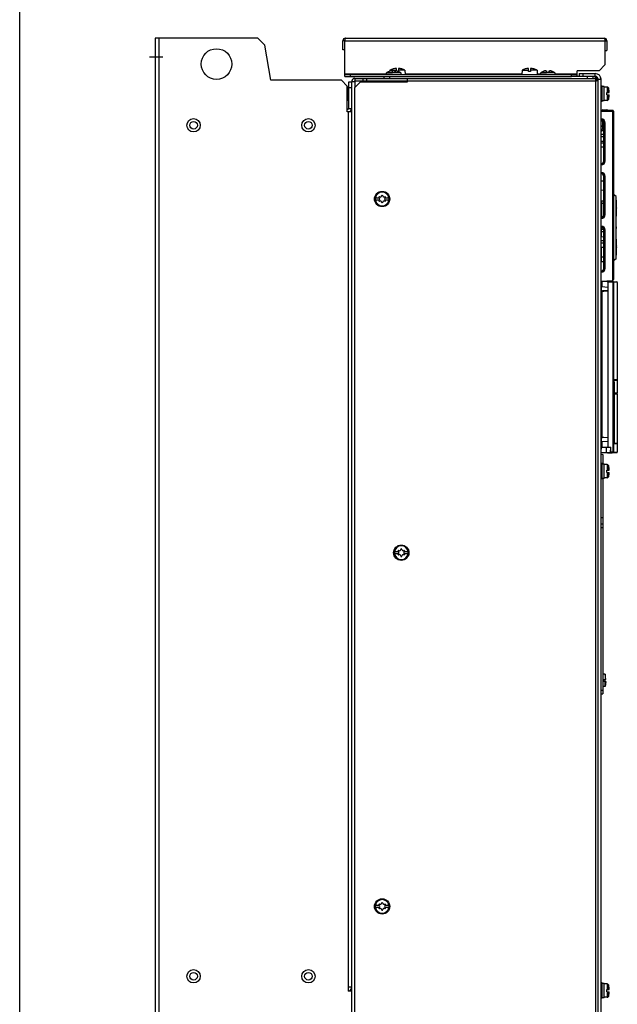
# Model space of a CAD drawing. Header units: millimetres. Extents: x 0 to 1800, y 0 to 1500.
# Tile 14 of 29: x 0 to 312, y 534 to 1048. Entities that reach past the tile are written whole.
import ezdxf

# ---------------------------------------------------------------- set-up
doc = ezdxf.new("R2010")
doc.units = ezdxf.units.MM
doc.header["$LTSCALE"] = 99
doc.linetypes.add('CENTER', pattern=[0.6, 0.375, -0.075, 0.075, -0.075])
doc.layers.get('0').update_dxf_attribs({"linetype": 'CONTINUOUS'})
for name, color, linetype in [('002_AXIS', 7, 'CONTINUOUS'), ('00_COMPONENTS', 7, 'CONTINUOUS'), ('03_AXES', 7, 'CONTINUOUS')]:
    doc.layers.add(name, color=color, linetype=linetype)

msp = doc.modelspace()

# ---------------------------------------------------------------- linework, layer by layer
at = {"color": 7, "linetype": 'CONTINUOUS'}
for p, q in [((0, 0), (0, 1500)), ((168.79, 1032.61), (168.79, 1037.31)), ((169.79, 1037.31), (168.79, 1037.31)), ((169.79, 1018.61), (169.79, 1037.31)), ((170.09, 1038.61), (305.29, 1038.61)), ((305.59, 1037.31), (305.59, 1024.61)), ((169.79, 1032.61), (168.79, 1032.61)), ((305.59, 1024.61), (302.59, 1021.61)), ((169.79, 1019.61), (291.09, 1019.61)), ((172.79, 1018.61), (172.79, 1019.61)), ((190.29, 1017.61), (190.29, 1018.61)), ((193.29, 1021.39), (193.36, 1021.41)), ((193.3, 1021.39), (193.29, 1021.39)), ((193.29, 1021.39), (193.29, 1021.39)), ((193.29, 1017.61), (193.29, 1018.61)), ((193.36, 1021.41), (193.3, 1021.39)), ((193.51, 1021.45), (193.36, 1021.41)), ((193.37, 1021.83), (196.74, 1021.83)), ((193.59, 1021.47), (193.51, 1021.45)), ((194.27, 1021.55), (194.27, 1021.39)), ((194.69, 1020.61), (194.69, 1021.47)), ((195.89, 1020.61), (194.69, 1020.61)), ((195.04, 1022.52), (195.04, 1022.53)), ((195.89, 1021.47), (195.89, 1020.61)), ((196.31, 1021.55), (196.31, 1021.39)), ((196.74, 1021.53), (196.74, 1022.83)), ((197.29, 1021.39), (196.99, 1021.47)), ((197.29, 1021.39), (197.29, 1021.39)), ((197.29, 1021.39), (197.29, 1021.39)), ((197.29, 1021.39), (197.29, 1021.39)), ((197.84, 1022.83), (197.84, 1021.26)), ((201.22, 1021.83), (197.84, 1021.83)), ((199.54, 1022.53), (199.54, 1022.52)), ((262.37, 1021.83), (265.74, 1021.83)), ((264.04, 1022.52), (264.04, 1022.53)), ((265.74, 1021.26), (265.74, 1022.83)), ((266.84, 1021.26), (265.74, 1021.26)), ((266.84, 1022.83), (266.84, 1021.26)), ((270.22, 1021.83), (266.84, 1021.83)), ((268.54, 1022.53), (268.54, 1022.52)), ((273.79, 1021.39), (273.86, 1021.41)), ((273.8, 1021.39), (273.79, 1021.39)), ((273.79, 1021.39), (273.79, 1021.39)), ((273.86, 1021.41), (273.8, 1021.39)), ((274.01, 1021.45), (273.86, 1021.41)), ((274.09, 1021.47), (274.01, 1021.45)), ((274.77, 1021.55), (274.77, 1021.39)), ((275.19, 1020.61), (275.19, 1021.47)), ((276.39, 1020.61), (275.19, 1020.61)), ((276.39, 1021.47), (276.39, 1020.61)), ((276.81, 1021.55), (276.81, 1021.39)), ((277.79, 1021.39), (277.49, 1021.47)), ((277.79, 1021.39), (277.79, 1021.39)), ((277.79, 1021.39), (277.79, 1021.39)), ((277.79, 1021.39), (277.79, 1021.39)), ((288.09, 1018.61), (288.09, 1019.61)), ((296.29, 1018.61), (288.09, 1018.61)), ((291.09, 1018.61), (291.09, 1021.61)), ((302.59, 1021.61), (291.09, 1021.61)), ((292.09, 1020.13), (292.09, 1018.63)), ((300.59, 1018.63), (294.09, 1018.63)), ((296.29, 1018.61), (296.29, 1017.61)), ((299.29, 1018.61), (299.29, 1017.61)), ((302.09, 512.13), (302.09, 1017.13)), ((304.19, 1013.61), (303.59, 1013.61)), ((304.19, 1013.61), (303.59, 1013.61)), ((304.19, 1005.61), (304.19, 1013.61)), ((305.19, 1013.36), (304.19, 1013.36)), ((305.19, 1013.36), (304.19, 1013.36)), ((305.19, 1005.86), (305.19, 1013.36)), ((306.69, 1009.01), (306.69, 1010.21)), ((306.69, 1010.21), (307.86, 1010.21)), ((306.69, 1009.01), (307.86, 1009.01)), ((306.69, 1009.01), (307.86, 1009.01)), ((307.56, 1012.11), (307.58, 1012.11)), ((307.57, 1012.11), (307.58, 1012.11)), ((304.19, 1005.61), (303.59, 1005.61)), ((305.19, 1005.86), (304.19, 1005.86)), ((307.58, 1007.11), (307.56, 1007.11)), ((307.58, 1007.11), (307.56, 1007.11)), ((185.73, 955.21), (187.66, 955.21)), ((187.66, 954.01), (185.73, 954.01)), ((187.67, 955.2), (187.66, 955.21)), ((187.66, 954.01), (187.67, 954.02)), ((190.93, 955.21), (190.92, 955.2)), ((190.92, 954.02), (190.93, 954.01)), ((190.93, 955.21), (192.86, 955.21)), ((192.86, 954.01), (190.93, 954.01)), ((304.19, 816.42), (303.59, 816.42)), ((304.19, 808.42), (304.19, 816.42)), ((305.19, 816.17), (304.19, 816.17)), ((305.19, 808.67), (305.19, 816.17)), ((306.69, 813.02), (307.86, 813.02)), ((306.69, 811.82), (306.69, 813.02)), ((307.56, 814.92), (307.58, 814.92)), ((304.19, 808.42), (303.59, 808.42)), ((305.19, 808.67), (304.19, 808.67)), ((306.69, 811.82), (307.86, 811.82)), ((307.58, 809.92), (307.56, 809.92)), ((304.59, 784.83), (303.59, 784.83)), ((195.73, 770.46), (197.66, 770.46)), ((197.66, 769.26), (195.73, 769.26)), ((197.67, 770.45), (197.66, 770.46)), ((197.66, 769.26), (197.67, 769.27)), ((200.93, 770.46), (200.92, 770.45)), ((200.92, 769.27), (200.93, 769.26)), ((200.93, 770.46), (202.86, 770.46)), ((202.86, 769.26), (200.93, 769.26)), ((305.79, 706.33), (305.79, 703.63)), ((305.09, 703.63), (306.09, 703.63)), ((305.09, 703.63), (305.09, 702.63)), ((306.09, 702.63), (305.09, 702.63)), ((305.79, 699.93), (305.79, 702.63)), ((303.59, 696.13), (304.59, 696.13)), ((185.73, 585.71), (187.66, 585.71)), ((187.66, 584.51), (185.73, 584.51)), ((187.67, 585.7), (187.66, 585.71)), ((187.66, 584.51), (187.67, 584.52)), ((190.93, 585.71), (190.92, 585.7)), ((190.92, 584.52), (190.93, 584.51)), ((190.93, 585.71), (192.86, 585.71)), ((192.86, 584.51), (190.93, 584.51)), ((304.19, 545.13), (303.59, 545.13)), ((304.19, 537.13), (304.19, 545.13)), ((305.19, 544.88), (304.19, 544.88)), ((305.19, 537.38), (305.19, 544.88)), ((306.69, 541.73), (307.86, 541.73)), ((306.69, 540.53), (306.69, 541.73)), ((306.69, 540.53), (307.86, 540.53)), ((307.56, 543.63), (307.58, 543.63)), ((304.19, 537.13), (303.59, 537.13)), ((305.19, 537.38), (304.19, 537.38)), ((307.58, 538.63), (307.56, 538.63))]:
    msp.add_line(p, q, dxfattribs=at)
at = {"color": 9, "linetype": 'CONTINUOUS'}
for p, q in [((169.79, 1037.31), (305.59, 1037.31)), ((169.79, 1019.91), (191.29, 1019.91)), ((191.29, 1019.82), (199.29, 1019.82)), ((191.75, 1020.66), (194.69, 1020.66)), ((194.18, 1021.41), (194.18, 1021.47)), ((198.84, 1020.66), (195.89, 1020.66)), ((196.4, 1021.41), (196.4, 1021.47)), ((201.28, 1019.91), (262.3, 1019.91)), ((270.28, 1019.91), (271.79, 1019.91)), ((271.79, 1019.82), (279.79, 1019.82)), ((272.25, 1020.66), (275.19, 1020.66)), ((274.68, 1021.41), (274.68, 1021.47)), ((279.34, 1020.66), (276.39, 1020.66)), ((276.9, 1021.41), (276.9, 1021.47)), ((279.79, 1019.91), (291.09, 1019.91)), ((294.09, 1020.13), (294.09, 1018.63)), ((300.59, 1018.63), (300.59, 1020.13)), ((302.09, 1017.13), (303.59, 1017.13)), ((306.76, 1013.11), (306.76, 1010.21)), ((306.76, 1009.01), (306.76, 1006.11)), ((307.43, 1012.62), (307.43, 1010.21)), ((307.43, 1009.01), (307.43, 1006.6)), ((306.76, 815.92), (306.76, 813.02)), ((307.43, 815.43), (307.43, 813.02)), ((306.76, 811.82), (306.76, 808.92)), ((307.43, 811.82), (307.43, 809.41)), ((304.59, 782.83), (303.59, 782.83)), ((303.59, 698.13), (304.59, 698.13)), ((306.76, 544.63), (306.76, 541.73)), ((306.76, 540.53), (306.76, 537.63)), ((307.43, 544.14), (307.43, 541.73)), ((307.43, 540.53), (307.43, 538.12))]:
    msp.add_line(p, q, dxfattribs=at)
at = {"color": 3, "linetype": 'CONTINUOUS'}
for p, q in [((169.79, 1018.61), (288.09, 1018.61)), ((292.09, 1020.13), (300.59, 1020.13)), ((190.29, 1017.61), (296.59, 1017.61)), ((303.59, 512.13), (303.59, 1017.13)), ((304.59, 821.13), (303.59, 821.13)), ((304.59, 821.13), (304.59, 816.17)), ((304.59, 808.67), (304.59, 696.13)), ((304.59, 788.13), (303.59, 788.13))]:
    msp.add_line(p, q, dxfattribs=at)
at = {"color": 7, "linetype": 'CONTINUOUS'}
for centre in [(189.29, 954.61), (199.29, 769.86), (189.29, 585.11)]:
    msp.add_circle(centre, 4, dxfattribs=at)
for centre, radius, start, end in [((170.09, 1037.31), 1.3, 90, 180), ((305.29, 1037.31), 1.3, 0, 90), ((192.29, 1019.82), 1, 123.0557, 180), ((197.29, 1014.86), 7.99, 93.9485, 106.3615), ((197.29, 1014.86), 7.99, 73.6385, 86.0515), ((198.29, 1019.82), 1, 0, 56.9443), ((266.29, 1014.86), 7.99, 93.9485, 106.3615), ((266.29, 1014.86), 7.99, 73.6385, 86.0515), ((272.79, 1019.82), 1, 123.0557, 180), ((278.79, 1019.82), 1, 0, 56.9443), ((299.29, 1016.31), 2.3, 6.7679, 90), ((300.59, 1017.13), 1.5, 0, 90), ((306.76, 1012.41), 0.7, 17.5222, 90), ((306.76, 1012.41), 0.7, 17.5222, 90), ((297.89, 1009.61), 9.99, 3.444, 14.4957), ((297.89, 1009.61), 9.99, 345.5043, 356.556), ((297.89, 1009.61), 9.99, 356.5226, 356.556), ((306.76, 1006.81), 0.7, 270, 342.4778), ((189.29, 956.31), 0.3, 0, 180), ((189.29, 954.61), 3.61, 170.4403, 189.5597), ((187.82, 955.46), 0.3, 60, 236.4427), ((187.82, 953.76), 0.3, 123.5573, 300), ((187.33, 954.61), 0.681, 300, 60), ((188.31, 956.31), 0.681, 240, 360), ((188.31, 952.91), 0.681, 0, 120), ((189.29, 952.91), 0.3, 180, 360), ((190.27, 956.31), 0.681, 180, 300), ((190.27, 952.91), 0.681, 60, 180), ((191.26, 954.61), 0.681, 120, 240), ((190.77, 955.46), 0.3, 303.5573, 120), ((190.77, 953.76), 0.3, 240, 56.4427), ((189.29, 954.61), 3.61, 350.4403, 9.5597), ((306.76, 815.22), 0.7, 17.5222, 90), ((297.89, 812.42), 9.99, 3.444, 14.4957), ((306.76, 809.62), 0.7, 270, 342.4778), ((297.89, 812.42), 9.99, 345.5043, 356.556), ((198.31, 771.56), 0.681, 240, 360), ((199.29, 771.56), 0.3, 0, 180), ((200.27, 771.56), 0.681, 180, 300), ((199.29, 769.86), 3.61, 170.4403, 189.5597), ((197.82, 770.71), 0.3, 60, 236.4427), ((197.82, 769.01), 0.3, 123.5573, 300), ((197.33, 769.86), 0.681, 300, 60), ((198.31, 768.16), 0.681, 0, 120), ((199.29, 768.16), 0.3, 180, 360), ((200.27, 768.16), 0.681, 60, 180), ((201.26, 769.86), 0.681, 120, 240), ((200.77, 770.71), 0.3, 303.5573, 120), ((200.77, 769.01), 0.3, 240, 56.4427), ((199.29, 769.86), 3.61, 350.4403, 9.5597), ((188.31, 586.81), 0.681, 240, 360), ((189.29, 586.81), 0.3, 0, 180), ((190.27, 586.81), 0.681, 180, 300), ((189.29, 585.11), 3.61, 170.4403, 189.5597), ((187.82, 585.96), 0.3, 60, 236.4427), ((187.82, 584.26), 0.3, 123.5573, 300), ((187.33, 585.11), 0.681, 300, 60), ((188.31, 583.41), 0.681, 0, 120), ((189.29, 583.41), 0.3, 180, 360), ((190.27, 583.41), 0.681, 60, 180), ((191.26, 585.11), 0.681, 120, 240), ((190.77, 585.96), 0.3, 303.5573, 120), ((190.77, 584.26), 0.3, 240, 56.4427), ((189.29, 585.11), 3.61, 350.4403, 9.5597), ((306.76, 543.93), 0.7, 17.5222, 90), ((297.89, 541.13), 9.99, 3.444, 14.4957), ((297.89, 541.13), 9.99, 345.5043, 356.556), ((306.76, 538.33), 0.7, 270, 342.4778)]:
    msp.add_arc(centre, radius, start, end, dxfattribs=at)
at = {"color": 3, "linetype": 'CONTINUOUS'}
msp.add_arc((300.59, 1017.13), 3, 0, 90, dxfattribs=at)
at = {"color": 9, "linetype": 'CONTINUOUS'}
for centre, start, end in [((189.29, 954.61), 9.7431, 170.2569), ((189.29, 954.61), 189.7431, 350.2569), ((199.29, 769.86), 9.7431, 170.2569), ((199.29, 769.86), 189.7431, 350.2569), ((189.29, 585.11), 9.7431, 170.2569), ((189.29, 585.11), 189.7431, 350.2569)]:
    msp.add_arc(centre, 3.55, start, end, dxfattribs=at)
at = {"color": 7, "linetype": 'CONTINUOUS'}
for points in [[(169.8, 1037.66), (169.8, 1037.54), (169.79, 1037.42), (169.79, 1037.31)], [(305.58, 1037.66), (305.59, 1037.54), (305.59, 1037.42), (305.59, 1037.31)]]:
    msp.add_open_spline(points, degree=3, dxfattribs=at)
for points, knots in [([(170.09, 1038.61), (170.05, 1038.61), (169.96, 1038.51), (169.86, 1038.2), (169.82, 1037.89), (169.8, 1037.66)], [0, 0, 0, 0, 0.117697, 0.321784, 1, 1, 1, 1]), ([(305.29, 1038.61), (305.33, 1038.61), (305.42, 1038.51), (305.53, 1038.2), (305.57, 1037.89), (305.58, 1037.66)], [0, 0, 0, 0, 0.117697, 0.321784, 1, 1, 1, 1]), ([(193.86, 1021.54), (193.84, 1021.53), (193.75, 1021.51), (193.66, 1021.49), (193.59, 1021.47)], [0, 0, 0, 0, 0.241391, 1, 1, 1, 1]), ([(194.04, 1021.57), (194.03, 1021.57), (193.97, 1021.56), (193.91, 1021.55), (193.86, 1021.54)], [0, 0, 0, 0, 0.23013, 1, 1, 1, 1]), ([(194.18, 1021.58), (194.17, 1021.58), (194.13, 1021.58), (194.08, 1021.57), (194.04, 1021.57)], [0, 0, 0, 0, 0.212545, 1, 1, 1, 1]), ([(194.14, 1021.43), (194.14, 1021.44), (194.16, 1021.46), (194.17, 1021.47), (194.18, 1021.47)], [0, 0, 0, 0, 0.378468, 1, 1, 1, 1]), ([(194.27, 1021.39), (194.25, 1021.39), (194.22, 1021.4), (194.18, 1021.4), (194.14, 1021.42), (194.14, 1021.43)], [0, 0, 0, 0, 0.388945, 0.687178, 1, 1, 1, 1]), ([(194.21, 1021.58), (194.21, 1021.58), (194.2, 1021.58), (194.19, 1021.58), (194.18, 1021.58)], [0, 0, 0, 0, 0.234218, 1, 1, 1, 1]), ([(194.18, 1021.47), (194.21, 1021.49), (194.24, 1021.51), (194.27, 1021.53), (194.27, 1021.55), (194.27, 1021.55)], [0, 0, 0, 0, 0.658389, 0.865096, 1, 1, 1, 1]), ([(194.26, 1021.57), (194.26, 1021.57), (194.24, 1021.58), (194.22, 1021.58), (194.21, 1021.58)], [0, 0, 0, 0, 0.193646, 1, 1, 1, 1]), ([(194.27, 1021.55), (194.27, 1021.56), (194.27, 1021.56), (194.26, 1021.57), (194.26, 1021.57)], [0, 0, 0, 0, 0.436485, 1, 1, 1, 1]), ([(194.69, 1021.47), (194.67, 1021.46), (194.6, 1021.43), (194.5, 1021.41), (194.39, 1021.4), (194.31, 1021.39), (194.27, 1021.39)], [0, 0, 0, 0, 0.203508, 0.462609, 0.74241, 1, 1, 1, 1]), ([(196.31, 1021.39), (196.28, 1021.39), (196.2, 1021.4), (196.09, 1021.41), (195.98, 1021.43), (195.92, 1021.46), (195.89, 1021.47)], [0, 0, 0, 0, 0.25759, 0.537391, 0.796492, 1, 1, 1, 1]), ([(196.33, 1021.57), (196.32, 1021.57), (196.32, 1021.56), (196.31, 1021.56), (196.31, 1021.55)], [0, 0, 0, 0, 0.563531, 1, 1, 1, 1]), ([(196.31, 1021.55), (196.31, 1021.55), (196.32, 1021.53), (196.35, 1021.51), (196.38, 1021.49), (196.4, 1021.47)], [0, 0, 0, 0, 0.134855, 0.341532, 1, 1, 1, 1]), ([(196.44, 1021.43), (196.44, 1021.42), (196.41, 1021.4), (196.36, 1021.4), (196.33, 1021.39), (196.31, 1021.39)], [0, 0, 0, 0, 0.312822, 0.611055, 1, 1, 1, 1]), ([(196.38, 1021.58), (196.37, 1021.58), (196.35, 1021.58), (196.34, 1021.57), (196.33, 1021.57)], [0, 0, 0, 0, 0.308398, 1, 1, 1, 1]), ([(196.4, 1021.58), (196.4, 1021.58), (196.39, 1021.58), (196.38, 1021.58), (196.38, 1021.58)], [0, 0, 0, 0, 0.265752, 1, 1, 1, 1]), ([(196.54, 1021.57), (196.53, 1021.57), (196.48, 1021.58), (196.44, 1021.58), (196.4, 1021.58)], [0, 0, 0, 0, 0.28599, 1, 1, 1, 1]), ([(196.4, 1021.47), (196.41, 1021.47), (196.43, 1021.46), (196.44, 1021.44), (196.44, 1021.43)], [0, 0, 0, 0, 0.621532, 1, 1, 1, 1]), ([(196.73, 1021.54), (196.71, 1021.54), (196.65, 1021.55), (196.59, 1021.56), (196.54, 1021.57)], [0, 0, 0, 0, 0.268139, 1, 1, 1, 1]), ([(196.99, 1021.47), (196.97, 1021.48), (196.88, 1021.5), (196.79, 1021.52), (196.73, 1021.54)], [0, 0, 0, 0, 0.255951, 1, 1, 1, 1]), ([(274.36, 1021.54), (274.34, 1021.53), (274.25, 1021.51), (274.16, 1021.49), (274.09, 1021.47)], [0, 0, 0, 0, 0.241391, 1, 1, 1, 1]), ([(274.54, 1021.57), (274.53, 1021.57), (274.47, 1021.56), (274.41, 1021.55), (274.36, 1021.54)], [0, 0, 0, 0, 0.23013, 1, 1, 1, 1]), ([(274.68, 1021.58), (274.67, 1021.58), (274.63, 1021.58), (274.58, 1021.57), (274.54, 1021.57)], [0, 0, 0, 0, 0.212545, 1, 1, 1, 1]), ([(274.64, 1021.43), (274.64, 1021.44), (274.66, 1021.46), (274.67, 1021.47), (274.68, 1021.47)], [0, 0, 0, 0, 0.378468, 1, 1, 1, 1]), ([(274.77, 1021.39), (274.75, 1021.39), (274.72, 1021.4), (274.68, 1021.4), (274.64, 1021.42), (274.64, 1021.43)], [0, 0, 0, 0, 0.388945, 0.687178, 1, 1, 1, 1]), ([(274.71, 1021.58), (274.71, 1021.58), (274.7, 1021.58), (274.69, 1021.58), (274.68, 1021.58)], [0, 0, 0, 0, 0.234218, 1, 1, 1, 1]), ([(274.68, 1021.47), (274.71, 1021.49), (274.74, 1021.51), (274.77, 1021.53), (274.77, 1021.55), (274.77, 1021.55)], [0, 0, 0, 0, 0.658389, 0.865096, 1, 1, 1, 1]), ([(274.76, 1021.57), (274.76, 1021.57), (274.74, 1021.58), (274.72, 1021.58), (274.71, 1021.58)], [0, 0, 0, 0, 0.193646, 1, 1, 1, 1]), ([(274.77, 1021.55), (274.77, 1021.56), (274.77, 1021.56), (274.76, 1021.57), (274.76, 1021.57)], [0, 0, 0, 0, 0.436485, 1, 1, 1, 1]), ([(275.19, 1021.47), (275.17, 1021.46), (275.1, 1021.43), (275, 1021.41), (274.89, 1021.4), (274.81, 1021.39), (274.77, 1021.39)], [0, 0, 0, 0, 0.203508, 0.462609, 0.74241, 1, 1, 1, 1]), ([(276.81, 1021.39), (276.78, 1021.39), (276.7, 1021.4), (276.59, 1021.41), (276.48, 1021.43), (276.42, 1021.46), (276.39, 1021.47)], [0, 0, 0, 0, 0.25759, 0.537391, 0.796492, 1, 1, 1, 1]), ([(276.83, 1021.57), (276.82, 1021.57), (276.82, 1021.56), (276.81, 1021.56), (276.81, 1021.55)], [0, 0, 0, 0, 0.563531, 1, 1, 1, 1]), ([(276.81, 1021.55), (276.81, 1021.55), (276.82, 1021.53), (276.85, 1021.51), (276.88, 1021.49), (276.9, 1021.47)], [0, 0, 0, 0, 0.134855, 0.341532, 1, 1, 1, 1]), ([(276.94, 1021.43), (276.94, 1021.42), (276.91, 1021.4), (276.86, 1021.4), (276.83, 1021.39), (276.81, 1021.39)], [0, 0, 0, 0, 0.312822, 0.611055, 1, 1, 1, 1]), ([(276.88, 1021.58), (276.87, 1021.58), (276.85, 1021.58), (276.84, 1021.57), (276.83, 1021.57)], [0, 0, 0, 0, 0.308398, 1, 1, 1, 1]), ([(276.9, 1021.58), (276.9, 1021.58), (276.89, 1021.58), (276.88, 1021.58), (276.88, 1021.58)], [0, 0, 0, 0, 0.265752, 1, 1, 1, 1]), ([(277.04, 1021.57), (277.03, 1021.57), (276.98, 1021.58), (276.94, 1021.58), (276.9, 1021.58)], [0, 0, 0, 0, 0.28599, 1, 1, 1, 1]), ([(276.9, 1021.47), (276.91, 1021.47), (276.93, 1021.46), (276.94, 1021.44), (276.94, 1021.43)], [0, 0, 0, 0, 0.621532, 1, 1, 1, 1]), ([(277.23, 1021.54), (277.21, 1021.54), (277.15, 1021.55), (277.09, 1021.56), (277.04, 1021.57)], [0, 0, 0, 0, 0.268139, 1, 1, 1, 1]), ([(277.49, 1021.47), (277.47, 1021.48), (277.38, 1021.5), (277.29, 1021.52), (277.23, 1021.54)], [0, 0, 0, 0, 0.255951, 1, 1, 1, 1])]:
    msp.add_open_spline(points, degree=3, knots=knots, dxfattribs=at)
at = {"layer": '002_AXIS', "color": 7, "linetype": 'CONTINUOUS'}
for p, q in [((305.59, 1037.31), (306.59, 1037.31)), ((306.59, 1037.31), (306.59, 1032.11)), ((305.59, 1032.11), (306.59, 1032.11)), ((191.29, 1019.82), (191.29, 1019.61)), ((199.29, 1019.82), (199.29, 1019.61)), ((271.79, 1019.82), (271.79, 1019.61)), ((279.79, 1019.82), (279.79, 1019.61)), ((306.76, 1013.11), (305.19, 1013.11)), ((306.76, 1013.11), (305.19, 1013.11)), ((307.57, 1012.11), (307.43, 1012.62)), ((306.76, 1006.11), (305.19, 1006.11)), ((307.57, 1007.1), (307.43, 1006.6)), ((306.76, 815.92), (305.19, 815.92)), ((307.57, 814.92), (307.43, 815.43)), ((306.76, 808.92), (305.19, 808.92)), ((307.57, 809.91), (307.43, 809.41)), ((305.79, 706.33), (304.59, 706.33)), ((306.09, 703.63), (305.79, 706.33)), ((305.79, 699.93), (304.59, 699.93)), ((306.09, 702.63), (305.79, 699.93)), ((306.76, 544.63), (305.19, 544.63)), ((307.57, 543.64), (307.43, 544.14)), ((306.76, 537.63), (305.19, 537.63)), ((307.57, 538.63), (307.43, 538.12))]:
    msp.add_line(p, q, dxfattribs=at)
at = {"layer": '002_AXIS', "color": 7, "linetype": 'CENTER'}
msp.add_line((74.8, 1028.61), (67.79, 1028.61), dxfattribs=at)
at = {"layer": '002_AXIS', "color": 7, "linetype": 'CONTINUOUS'}
for centre, radius, start, end in [((195.29, 1015.21), 6.5, 107.9201, 123.0557), ((195.29, 1015.21), 6.5, 56.9443, 72.0799), ((275.79, 1015.21), 6.5, 107.9201, 123.0557), ((275.79, 1015.21), 6.5, 56.9443, 72.0799), ((297.89, 1009.61), 10, 14.5097, 17.5222)]:
    msp.add_arc(centre, radius, start, end, dxfattribs=at)
at = {"layer": '00_COMPONENTS', "color": 3, "linetype": 'CONTINUOUS'}
for p, q in [((70.79, 1038.61), (70.79, 488.61)), ((124.29, 1038.61), (70.79, 1038.61)), ((127.94, 1034.97), (124.29, 1038.61)), ((131.17, 1016.61), (127.94, 1034.97)), ((167.99, 1016.61), (131.17, 1016.61)), ((167.99, 1016.61), (170.99, 1013.61)), ((170.99, 1000.11), (170.99, 1013.61)), ((173.29, 1015.81), (173.29, 513.91)), ((174.79, 1012.61), (177.79, 1015.61)), ((175.09, 1017.61), (190.29, 1017.61)), ((202.29, 1016.11), (175.09, 1016.11)), ((202.29, 1015.61), (177.79, 1015.61)), ((181.29, 1016.11), (181.29, 1017.61)), ((202.29, 1017.61), (202.29, 1015.61)), ((296.29, 1017.61), (301.09, 1017.61)), ((174.79, 1012.61), (174.79, 517.11)), ((173.29, 1000.11), (170.99, 1000.11)), ((173.29, 542.91), (171.49, 542.91)), ((171.49, 542.91), (171.49, 540.91)), ((173.29, 540.91), (171.49, 540.91))]:
    msp.add_line(p, q, dxfattribs=at)
at = {"layer": '00_COMPONENTS', "color": 9, "linetype": 'CONTINUOUS'}
for p, q in [((72.59, 1038.61), (72.59, 488.61)), ((175.09, 1016.11), (175.09, 1012.91)), ((202.29, 1016.31), (300.79, 1016.31)), ((300.79, 1016.31), (300.79, 513.41)), ((171.29, 1012.91), (171.29, 1006.31)), ((171.49, 1000.11), (171.49, 542.91)), ((303.59, 1000.41), (310.09, 1000.41)), ((309.59, 1000.91), (309.59, 912.04)), ((305.27, 994.38), (305.12, 994.24)), ((305.27, 974.43), (305.27, 994.38)), ((305.27, 994.38), (305.77, 994.38)), ((305.77, 974.43), (305.77, 994.38)), ((305.27, 974.43), (305.12, 974.58)), ((305.27, 974.43), (305.77, 974.43)), ((305.27, 966.38), (305.12, 966.24)), ((305.27, 946.43), (305.27, 966.38)), ((305.27, 966.38), (305.77, 966.38)), ((305.77, 946.43), (305.77, 966.38)), ((311.56, 950.05), (311.56, 953.66)), ((311.56, 953.66), (311.66, 953.66)), ((305.27, 946.43), (305.12, 946.58)), ((305.27, 946.43), (305.77, 946.43)), ((311.56, 945.86), (311.56, 949.22)), ((305.27, 938.38), (305.14, 938.25)), ((305.27, 918.43), (305.27, 938.38)), ((305.27, 938.38), (305.77, 938.38)), ((305.77, 918.43), (305.77, 938.38)), ((311.5, 940.04), (311.66, 940.04)), ((311.66, 939.28), (311.5, 939.27)), ((311.56, 930.1), (311.56, 933.45)), ((311.56, 925.66), (311.56, 929.27)), ((311.56, 925.66), (311.66, 925.66)), ((305.27, 918.43), (305.12, 918.58)), ((305.27, 918.43), (305.77, 918.43)), ((307.09, 911.31), (309.84, 911.16)), ((309.84, 911.16), (309.84, 822.35)), ((310.12, 911.16), (309.84, 911.16)), ((310.12, 911.16), (310.12, 822.35)), ((312.09, 911.06), (310.12, 911.16)), ((304.99, 906.37), (304.1, 906.36)), ((304.1, 906.36), (304.1, 830.16)), ((304.1, 906.36), (304.1, 906.36)), ((307.09, 906.41), (304.99, 906.37)), ((304.1, 830.16), (304.1, 830.16)), ((304.1, 830.16), (304.99, 830.14)), ((304.99, 830.14), (307.09, 830.11)), ((306.42, 822.14), (306.39, 824.91)), ((309.84, 822.35), (308.69, 822.29)), ((310.12, 822.35), (309.84, 822.35)), ((310.12, 822.35), (312.09, 822.45))]:
    msp.add_line(p, q, dxfattribs=at)
at = {"layer": '00_COMPONENTS', "color": 7, "linetype": 'CONTINUOUS'}
for p, q in [((171.79, 1015.61), (171.79, 1001.91)), ((173.29, 1015.61), (171.79, 1015.61)), ((175.09, 1017.61), (175.09, 1016.11)), ((179.29, 1016.11), (179.29, 1017.61)), ((301.09, 1016.61), (301.09, 1017.61)), ((301.09, 1016.61), (302.09, 1016.61)), ((170.99, 1012.91), (171.29, 1012.91)), ((173.29, 1012.61), (171.79, 1012.61)), ((170.99, 1006.31), (171.29, 1006.31)), ((170.99, 1001.61), (171.49, 1001.61)), ((171.79, 1001.91), (173.29, 1001.91)), ((309.59, 1000.91), (303.59, 1000.91)), ((304.59, 1001.21), (306.59, 1001.21)), ((310.09, 1000.41), (310.09, 912.54)), ((303.79, 995.88), (303.79, 995.73)), ((304.29, 995.08), (304.29, 991.2)), ((305.12, 994.11), (304.29, 994.11)), ((305.12, 993.11), (304.29, 993.11)), ((305.12, 974.58), (305.12, 994.24)), ((305.12, 988.29), (303.59, 988.26)), ((304.13, 990.42), (305.12, 990.44)), ((305.12, 987.03), (303.59, 987.05)), ((303.59, 984.9), (305.12, 984.88)), ((305.12, 983.74), (303.59, 983.71)), ((303.59, 981.91), (305.12, 981.91)), ((303.79, 973.09), (303.79, 972.93)), ((303.79, 967.88), (303.79, 967.73)), ((305.12, 963.91), (303.59, 963.88)), ((305.12, 953.64), (305.12, 966.24)), ((305.12, 959.14), (303.59, 959.11)), ((311.49, 955.97), (310.09, 956.98)), ((303.89, 953.2), (303.59, 953.2)), ((303.79, 952.59), (303.59, 952.59)), ((303.79, 953.12), (303.79, 944.93)), ((303.89, 953.62), (305.14, 953.64)), ((303.89, 952.5), (303.89, 953.62)), ((303.89, 952.5), (305.14, 952.48)), ((305.12, 946.58), (305.12, 952.48)), ((305.14, 952.48), (305.14, 953.64)), ((311.49, 923.34), (311.49, 955.97)), ((311.66, 945.93), (311.66, 953.66)), ((303.79, 948.22), (303.59, 948.23)), ((303.79, 947.53), (303.59, 947.53)), ((303.59, 947.32), (303.79, 947.32)), ((311.49, 945.63), (311.57, 945.71)), ((311.57, 945.71), (311.59, 945.74)), ((303.79, 939.88), (303.79, 939.73)), ((303.79, 935.23), (303.79, 939.66)), ((303.89, 938.82), (305.02, 938.84)), ((303.89, 937.7), (303.89, 938.82)), ((303.89, 937.7), (305.14, 937.68)), ((305.14, 938.25), (305.02, 938.84)), ((305.12, 918.58), (305.12, 937.68)), ((305.14, 937.68), (305.14, 938.25)), ((311.56, 940.14), (311.49, 940.14)), ((311.56, 939.18), (311.49, 939.18)), ((311.66, 939.28), (311.66, 940.04)), ((303.59, 934.91), (305.12, 934.94)), ((305.12, 932.79), (303.59, 932.76)), ((305.12, 931.53), (303.59, 931.55)), ((311.57, 933.61), (311.49, 933.69)), ((311.6, 933.57), (311.57, 933.61)), ((311.65, 933.48), (311.6, 933.58)), ((311.65, 933.48), (311.65, 933.48)), ((311.66, 925.66), (311.66, 933.38)), ((303.59, 929.4), (305.12, 929.38)), ((303.79, 926.98), (303.59, 926.99)), ((303.59, 926.8), (303.79, 926.8)), ((303.79, 926.72), (303.59, 926.73)), ((303.79, 924.41), (303.79, 929.43)), ((303.89, 921.88), (303.59, 921.88)), ((303.79, 924.41), (303.89, 924.41)), ((303.89, 921.84), (303.89, 924.42)), ((303.89, 924.42), (305.12, 924.4)), ((305.12, 921.85), (303.89, 921.84)), ((311.49, 923.34), (310.09, 922.33)), ((303.79, 917.09), (303.79, 916.93)), ((303.6, 911.72), (309.62, 912.04)), ((303.79, 824.91), (303.79, 911.73)), ((304.09, 911.56), (307.09, 911.61)), ((304.09, 911.56), (304.09, 908.82)), ((305.69, 911.84), (305.7, 911.58)), ((307.09, 911.61), (311.81, 911.36)), ((307.09, 911.31), (307.09, 824.91)), ((308.49, 911.98), (308.49, 911.53)), ((312.09, 911.06), (312.09, 860.16)), ((304.09, 908.82), (307.09, 908.61)), ((304.1, 906.36), (304.1, 830.16)), ((307.09, 906.61), (304.3, 906.56)), ((310.37, 858.91), (310.37, 853.15)), ((310.39, 853.21), (310.39, 858.91)), ((310.41, 859.96), (312.09, 859.96)), ((312.07, 860.16), (310.45, 860.16)), ((311.89, 860.16), (311.89, 859.96)), ((312.09, 860.16), (312.07, 860.16)), ((312.09, 859.96), (312.09, 853.21)), ((310.37, 853.15), (310.65, 853.15)), ((310.37, 852.66), (310.65, 852.66)), ((310.37, 852.66), (310.37, 827.91)), ((312.09, 853.21), (310.39, 853.21)), ((312.09, 852.66), (310.39, 852.66)), ((310.39, 852.66), (310.39, 828.41)), ((310.65, 852.66), (310.65, 853.15)), ((311.89, 853.21), (311.89, 852.66)), ((312.09, 852.66), (312.09, 826.91)), ((307.09, 829.91), (304.3, 829.96)), ((303.75, 822.49), (303.79, 824.91)), ((304.09, 824.91), (303.79, 824.91)), ((307.09, 827.91), (304.09, 827.7)), ((304.09, 827.7), (304.09, 824.91)), ((304.09, 824.91), (308.65, 824.91)), ((308.49, 824.91), (308.45, 822.25)), ((308.7, 821.99), (308.65, 824.91)), ((312.09, 826.91), (310.4, 826.91)), ((312.07, 826.65), (310.45, 826.65)), ((311.89, 826.91), (311.89, 826.66)), ((312.09, 826.65), (312.07, 826.65)), ((312.09, 826.65), (312.09, 822.45)), ((308.45, 822.25), (303.6, 822)), ((303.74, 822.15), (303.75, 822.49)), ((307.09, 821.91), (304.5, 822.04)), ((307.09, 821.91), (311.81, 822.15)), ((307.19, 822.18), (307.2, 821.91)), ((171.79, 542.91), (171.79, 542.71))]:
    msp.add_line(p, q, dxfattribs=at)
for points in [[(311.66, 949.83), (311.58, 950.04), (311.49, 950.1)], [(311.57, 945.71), (311.6, 945.74), (311.63, 945.8)], [(311.59, 945.74), (311.65, 945.83), (311.66, 945.93)], [(311.66, 933.38), (311.65, 933.48), (311.6, 933.57)], [(311.49, 929.21), (311.58, 929.28), (311.66, 929.49)]]:
    msp.add_lwpolyline(points, dxfattribs=at)
at = {"layer": '00_COMPONENTS', "color": 3, "linetype": 'CONTINUOUS'}
for centre, radius in [((102.79, 1025.11), 8), ((90.79, 993.11), 3.5), ((150.79, 993.11), 3.5), ((90.79, 548.61), 3.5), ((150.79, 548.61), 3.5)]:
    msp.add_circle(centre, radius, dxfattribs=at)
at = {"layer": '00_COMPONENTS', "color": 7, "linetype": 'CONTINUOUS'}
for centre in [(90.79, 993.11), (150.79, 993.11), (90.79, 548.61), (150.79, 548.61)]:
    msp.add_circle(centre, 2, dxfattribs=at)
for centre, radius, start, end in [((171.29, 1013.41), 0.5, 270, 360), ((171.29, 1005.81), 0.5, 0, 90), ((171.49, 1001.91), 0.3, 270, 360), ((304.59, 1000.91), 0.3, 90, 179), ((306.59, 1000.91), 0.3, 0, 90), ((309.59, 1000.41), 0.5, 0, 90), ((305.3, 987.61), 5.3, 92.7546, 105.3956), ((305.3, 987.61), 5, 92.919, 106.317), ((302.29, 995.08), 2, 0, 13.2723), ((302.29, 991.2), 2, 309.9402, 360), ((311.16, 953.66), 0.5, 0, 47.5439), ((311.56, 940.04), 0.1, 0, 89), ((311.56, 939.28), 0.1, 271, 360), ((311.16, 925.66), 0.5, 312.4561, 360), ((305.19, 907.1), 4.64, 67.7437, 75.4307), ((309.59, 912.54), 0.5, 273, 360), ((309.82, 911.16), 0.3, 359.9707, 62.4062), ((311.79, 911.06), 0.3, 0, 87), ((313.86, 859.66), 3.47, 174.4481, 175.3986), ((304.3, 830.16), 0.2, 179.9816, 269.0184), ((335.82, 828.41), 25.44, 179.9955, 181.162), ((330.04, 828.29), 19.65, 181.1808, 181.8632), ((309.82, 822.35), 0.3, 297.5938, 0.0293), ((311.79, 822.45), 0.3, 273, 360), ((171.49, 542.71), 0.3, 294.9842, 360)]:
    msp.add_arc(centre, radius, start, end, dxfattribs=at)
at = {"layer": '00_COMPONENTS', "color": 3, "linetype": 'CONTINUOUS'}
for centre, radius, start, end in [((175.09, 1015.81), 1.8, 90, 180), ((193.19, 845.02), 172.04, 96.0367, 96.1544), ((171.49, 1001.91), 1.8, 277.8065, 360), ((171.49, 542.71), 1.8, 300.0221, 360)]:
    msp.add_arc(centre, radius, start, end, dxfattribs=at)
at = {"layer": '00_COMPONENTS', "color": 9, "linetype": 'CONTINUOUS'}
for centre, radius, start, end in [((303.82, 994.39), 2, 90.6574, 96.5549), ((303.81, 994.39), 1.49, 90.7794, 98.7305), ((303.77, 994.39), 2, 359.9739, 89.3727), ((303.77, 994.39), 1.5, 359.8994, 89.222), ((303.81, 974.42), 1.49, 261.2805, 269.2136), ((303.82, 974.43), 2, 263.459, 269.3428), ((303.77, 974.43), 2, 270.6217, 0.0317), ((303.77, 974.43), 1.5, 270.7598, 0.1069), ((303.82, 966.39), 2, 90.6574, 96.5549), ((303.81, 966.39), 1.49, 90.7794, 98.7305), ((303.77, 966.39), 2, 359.9739, 89.3727), ((303.77, 966.39), 1.5, 359.8994, 89.222), ((303.77, 946.43), 2, 270.6217, 0.0317), ((303.77, 946.43), 1.5, 270.76, 0.1069), ((303.81, 946.42), 1.49, 261.2806, 269.2134), ((303.82, 946.43), 2, 263.4591, 269.3422), ((303.82, 938.39), 2, 90.6574, 96.5549), ((303.81, 938.39), 1.49, 90.7794, 98.7305), ((303.77, 938.39), 2, 359.9739, 89.3727), ((303.77, 938.39), 1.5, 359.8994, 89.222), ((311.36, 933.45), 0.204, 0.0709, 12.9772), ((303.81, 918.42), 1.49, 261.2806, 269.2134), ((303.82, 918.43), 2, 263.4591, 269.3422), ((303.77, 918.43), 2, 270.6217, 0.0317), ((303.77, 918.43), 1.5, 270.76, 0.1069)]:
    msp.add_arc(centre, radius, start, end, dxfattribs=at)
at = {"layer": '00_COMPONENTS', "color": 7, "linetype": 'CONTINUOUS'}
for centre, major_axis, ratio, start_param, end_param in [((303.62, 994.24), (0.79, 1.28), 0.997962, 5.266937, 6.723832), ((303.96, 974.58), (1.19, 0.93), 0.99624, -2.492627, -2.345959), ((303.62, 974.58), (-0.79, 1.28), 0.997962, -3.58224, -2.125345), ((303.62, 966.24), (0.79, 1.28), 0.997962, -1.016248, 0.440647), ((303.62, 946.58), (-0.79, 1.28), 0.997962, -3.58224, -2.125345), ((303.96, 946.58), (1.19, 0.93), 0.99624, -2.492627, -2.345959), ((303.62, 938.24), (0.79, 1.28), 0.997962, -0.607352, 0.440647), ((303.96, 918.58), (1.19, 0.93), 0.99624, -2.492627, -2.345959), ((303.62, 918.58), (-0.79, 1.28), 0.997962, -3.58224, -2.125345)]:
    msp.add_ellipse(centre, major_axis=major_axis, ratio=ratio, start_param=start_param, end_param=end_param, dxfattribs=at)
at = {"layer": '00_COMPONENTS', "color": 3, "linetype": 'CONTINUOUS'}
for points, knots in [([(173.29, 1015.81), (173.29, 1015.85), (173.49, 1015.89), (173.74, 1015.95), (174.21, 1016.01), (174.55, 1016.05), (174.74, 1016.07)], [0, 0, 0, 0, 0.083635, 0.292948, 0.610306, 1, 1, 1, 1]), ([(300.88, 1016.68), (300.91, 1016.81), (300.96, 1017.03), (301.02, 1017.29), (301.06, 1017.45), (301.07, 1017.53), (301.09, 1017.57), (301.09, 1017.61), (301.09, 1017.61)], [0, 0, 0, 0, 0.398615, 0.718761, 0.838791, 0.927192, 0.981361, 1, 1, 1, 1]), ([(301.17, 1016.4), (301.22, 1016.41), (301.4, 1016.45), (301.59, 1016.49), (301.72, 1016.52)], [0, 0, 0, 0, 0.275656, 1, 1, 1, 1]), ([(301.72, 1016.52), (301.77, 1016.53), (301.86, 1016.56), (301.99, 1016.58), (302.04, 1016.6), (302.09, 1016.6), (302.09, 1016.61)], [0, 0, 0, 0, 0.422022, 0.737789, 0.932871, 1, 1, 1, 1])]:
    msp.add_open_spline(points, degree=3, knots=knots, dxfattribs=at)
for points in [[(300.79, 1016.31), (300.82, 1016.43), (300.85, 1016.56), (300.88, 1016.68)], [(300.79, 1016.31), (300.92, 1016.34), (301.04, 1016.37), (301.17, 1016.4)]]:
    msp.add_open_spline(points, degree=3, dxfattribs=at)
at = {"layer": '00_COMPONENTS', "color": 7, "linetype": 'CONTINUOUS'}
for points, knots in [([(300.79, 1016.31), (300.83, 1016.34), (300.9, 1016.41), (300.99, 1016.51), (301.06, 1016.56), (301.08, 1016.61), (301.09, 1016.61)], [0, 0, 0, 0, 0.378275, 0.69499, 0.913925, 1, 1, 1, 1]), ([(300.79, 1016.31), (300.83, 1016.35), (300.9, 1016.42), (301, 1016.5), (301.04, 1016.57), (301.09, 1016.6), (301.09, 1016.61)], [0, 0, 0, 0, 0.378275, 0.69499, 0.913925, 1, 1, 1, 1]), ([(307.09, 911.31), (307.09, 911.32), (307.06, 911.34), (307.01, 911.37), (306.97, 911.39), (306.94, 911.4)], [0, 0, 0, 0, 0.251057, 0.497977, 1, 1, 1, 1]), ([(304.3, 906.56), (304.25, 906.56), (304.15, 906.51), (304.1, 906.41), (304.1, 906.36)], [0, 0, 0, 0, 0.4999, 1, 1, 1, 1]), ([(310.37, 858.91), (310.37, 859.01), (310.38, 859.35), (310.39, 859.69), (310.41, 859.94)], [0, 0, 0, 0, 0.290106, 1, 1, 1, 1]), ([(310.41, 859.99), (310.41, 860.03), (310.42, 860.08), (310.43, 860.14), (310.44, 860.16)], [0, 0, 0, 0, 0.663011, 1, 1, 1, 1]), ([(310.44, 860.16), (310.44, 860.16), (310.44, 860.16), (310.44, 860.16), (310.45, 860.16)], [0, 0, 0, 0, 0.597667, 1, 1, 1, 1]), ([(310.44, 826.66), (310.43, 826.67), (310.42, 826.72), (310.41, 826.8), (310.4, 826.92), (310.39, 827.14), (310.38, 827.47), (310.37, 827.75), (310.37, 827.91)], [0, 0, 0, 0, 0.035608, 0.103182, 0.200876, 0.325597, 0.638435, 1, 1, 1, 1]), ([(310.4, 827.66), (310.4, 827.55), (310.41, 827.37), (310.43, 827.16), (310.44, 827.03), (310.45, 826.96), (310.46, 826.93), (310.47, 826.91), (310.47, 826.91)], [0, 0, 0, 0, 0.410402, 0.7258, 0.841019, 0.925382, 0.977806, 1, 1, 1, 1]), ([(310.45, 826.65), (310.44, 826.65), (310.44, 826.66), (310.44, 826.66), (310.44, 826.66)], [0, 0, 0, 0, 0.402333, 1, 1, 1, 1]), ([(303.59, 822.44), (303.61, 822.41), (303.67, 822.32), (303.73, 822.23), (303.74, 822.15)], [0, 0, 0, 0, 0.274615, 1, 1, 1, 1])]:
    msp.add_open_spline(points, degree=3, knots=knots, dxfattribs=at)
at = {"layer": '00_COMPONENTS', "color": 9, "linetype": 'CONTINUOUS'}
for points, knots in [([(303.8, 995.88), (303.79, 995.93), (303.8, 996.1), (303.79, 996.27), (303.79, 996.38)], [0, 0, 0, 0, 0.310856, 1, 1, 1, 1]), ([(303.79, 972.93), (303.8, 972.88), (303.78, 972.71), (303.79, 972.55), (303.79, 972.43)], [0, 0, 0, 0, 0.310854, 1, 1, 1, 1]), ([(303.8, 967.88), (303.79, 967.93), (303.8, 968.1), (303.79, 968.27), (303.79, 968.38)], [0, 0, 0, 0, 0.310856, 1, 1, 1, 1]), ([(311.5, 950.09), (311.55, 950.06), (311.63, 949.98), (311.66, 949.88), (311.66, 949.83)], [0, 0, 0, 0, 0.531664, 1, 1, 1, 1]), ([(311.66, 949.29), (311.66, 949.34), (311.63, 949.44), (311.55, 949.51), (311.5, 949.54)], [0, 0, 0, 0, 0.46943, 1, 1, 1, 1]), ([(311.56, 949.22), (311.56, 949.23), (311.56, 949.29), (311.53, 949.34), (311.5, 949.37)], [0, 0, 0, 0, 0.241449, 1, 1, 1, 1]), ([(311.56, 949.22), (311.59, 949.22), (311.63, 949.23), (311.66, 949.27), (311.66, 949.29)], [0, 0, 0, 0, 0.559492, 1, 1, 1, 1]), ([(303.79, 944.93), (303.8, 944.88), (303.78, 944.71), (303.79, 944.55), (303.79, 944.43)], [0, 0, 0, 0, 0.310854, 1, 1, 1, 1]), ([(311.5, 945.7), (311.5, 945.7), (311.53, 945.69), (311.56, 945.69), (311.57, 945.71)], [0, 0, 0, 0, 0.309134, 1, 1, 1, 1]), ([(311.56, 945.86), (311.59, 945.86), (311.63, 945.87), (311.66, 945.91), (311.66, 945.93)], [0, 0, 0, 0, 0.559492, 1, 1, 1, 1]), ([(303.8, 939.88), (303.79, 939.93), (303.8, 940.1), (303.79, 940.27), (303.79, 940.38)], [0, 0, 0, 0, 0.310856, 1, 1, 1, 1]), ([(311.5, 933.61), (311.5, 933.61), (311.53, 933.62), (311.56, 933.62), (311.57, 933.61)], [0, 0, 0, 0, 0.309134, 1, 1, 1, 1]), ([(311.56, 933.45), (311.59, 933.45), (311.63, 933.44), (311.66, 933.4), (311.66, 933.38)], [0, 0, 0, 0, 0.559491, 1, 1, 1, 1]), ([(311.5, 929.94), (311.51, 929.95), (311.54, 930), (311.56, 930.06), (311.56, 930.1)], [0, 0, 0, 0, 0.267054, 1, 1, 1, 1]), ([(311.5, 929.77), (311.55, 929.8), (311.63, 929.87), (311.66, 929.98), (311.66, 930.03)], [0, 0, 0, 0, 0.530548, 1, 1, 1, 1]), ([(311.6, 929.32), (311.59, 929.31), (311.57, 929.28), (311.53, 929.25), (311.5, 929.23)], [0, 0, 0, 0, 0.239839, 1, 1, 1, 1]), ([(311.56, 930.1), (311.59, 930.1), (311.63, 930.09), (311.66, 930.05), (311.66, 930.03)], [0, 0, 0, 0, 0.559492, 1, 1, 1, 1]), ([(311.66, 929.49), (311.66, 929.47), (311.66, 929.41), (311.63, 929.35), (311.6, 929.32)], [0, 0, 0, 0, 0.242106, 1, 1, 1, 1]), ([(303.79, 916.93), (303.8, 916.88), (303.78, 916.71), (303.79, 916.55), (303.79, 916.43)], [0, 0, 0, 0, 0.310854, 1, 1, 1, 1]), ([(309.84, 911.46), (309.84, 911.46), (309.84, 911.42), (309.85, 911.37), (309.84, 911.27), (309.84, 911.2), (309.84, 911.16)], [0, 0, 0, 0, 0.078386, 0.294958, 0.618415, 1, 1, 1, 1]), ([(304.1, 906.36), (304.11, 906.41), (304.15, 906.51), (304.25, 906.56), (304.3, 906.56)], [0, 0, 0, 0, 0.500748, 1, 1, 1, 1]), ([(303.6, 824.91), (303.62, 824.91), (303.68, 824.91), (303.75, 824.91), (303.79, 824.91)], [0, 0, 0, 0, 0.347448, 1, 1, 1, 1]), ([(309.84, 822.35), (309.84, 822.31), (309.84, 822.24), (309.85, 822.14), (309.84, 822.1), (309.84, 822.05), (309.84, 822.05)], [0, 0, 0, 0, 0.381585, 0.705042, 0.921614, 1, 1, 1, 1])]:
    msp.add_open_spline(points, degree=3, knots=knots, dxfattribs=at)
for points in [[(311.56, 953.66), (311.56, 953.73), (311.54, 953.81), (311.5, 953.88)], [(311.5, 945.7), (311.51, 945.72), (311.52, 945.73), (311.52, 945.74)], [(311.52, 945.74), (311.53, 945.75), (311.54, 945.76), (311.55, 945.78)], [(311.55, 945.78), (311.56, 945.8), (311.56, 945.83), (311.56, 945.86)], [(311.53, 933.58), (311.52, 933.59), (311.51, 933.6), (311.5, 933.61)], [(311.56, 933.5), (311.55, 933.53), (311.54, 933.55), (311.53, 933.58)], [(311.5, 925.44), (311.54, 925.5), (311.56, 925.58), (311.56, 925.66)], [(304.2, 829.98), (304.15, 830.02), (304.1, 830.09), (304.1, 830.16)], [(304.3, 829.96), (304.27, 829.96), (304.23, 829.97), (304.2, 829.98)]]:
    msp.add_open_spline(points, degree=3, dxfattribs=at)
at = {"layer": '00_COMPONENTS', "color": 7, "linetype": 'CONTINUOUS'}
for points in [[(309.96, 911.43), (309.92, 911.45), (309.88, 911.46), (309.84, 911.46)], [(303.74, 822.15), (303.7, 822.1), (303.65, 822.06), (303.59, 822.03)], [(309.96, 822.08), (309.92, 822.07), (309.88, 822.05), (309.84, 822.05)]]:
    msp.add_open_spline(points, degree=3, dxfattribs=at)
at = {"layer": '03_AXES', "color": 7, "linetype": 'CONTINUOUS'}
for p, q in [((193.37, 1021.83), (193.36, 1021.41)), ((201.22, 1021.83), (201.29, 1019.61)), ((262.37, 1021.83), (262.29, 1019.61)), ((270.22, 1021.83), (270.29, 1019.61))]:
    msp.add_line(p, q, dxfattribs=at)
for centre, start, end in [((197.29, 1014.86), 106.3348, 119.3602), ((197.29, 1014.86), 60.6398, 73.6652), ((266.29, 1014.86), 106.3348, 119.3602), ((266.29, 1014.86), 60.6398, 73.6652)]:
    msp.add_arc(centre, 8, start, end, dxfattribs=at)

doc.saveas('drawing.dxf')
